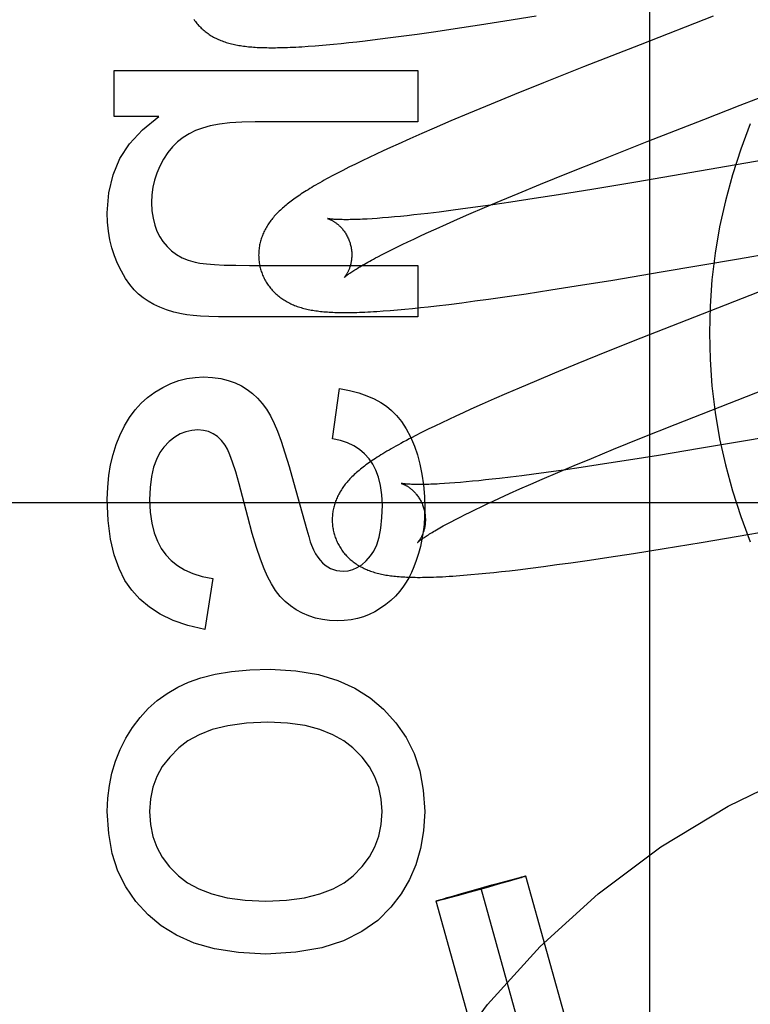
# Model space of a CAD drawing. Header units: inches. Extents: x 0 to 200, y 0 to 129.
# Tile 52 of 98: x 57.424 to 57.58, y 48.687 to 48.898. Entities that reach past the tile are written whole.
import ezdxf

# ---------------------------------------------------------------- set-up
doc = ezdxf.new("R2010")
doc.units = ezdxf.units.IN
doc.header["$LTSCALE"] = 11
doc.header["$MEASUREMENT"] = 0
doc.linetypes.add('HIDDEN', pattern=[0.2, 0.1, -0.1])
doc.layers.add('DEFAULT_2', color=8, linetype='HIDDEN')

msp = doc.modelspace()

# ---------------------------------------------------------------- linework, layer by layer
at = {"layer": 'DEFAULT_2', "color": 8, "linetype": 'HIDDEN'}
for p, q in [((57.5589387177, 48.4896404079), (57.5589387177, 49.0944442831)), ((57.5223797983, 48.8965823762), (57.527819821, 48.89743663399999)), ((57.527819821, 48.89743663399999), (57.534522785, 48.8985190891)), ((57.5724935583, 48.8984046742), (57.5568059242, 48.8923127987)), ((57.5089926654, 48.8946062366), (57.512983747, 48.89517294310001)), ((57.512983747, 48.89517294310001), (57.5170921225, 48.89577753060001)), ((57.5170921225, 48.89577753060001), (57.5223797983, 48.8965823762)), ((57.4960447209, 48.89295899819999), (57.4977925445, 48.8931597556)), ((57.4977925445, 48.8931597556), (57.5004784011, 48.8934833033)), ((57.5004784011, 48.8934833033), (57.5032416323, 48.8938329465)), ((57.5032416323, 48.8938329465), (57.506080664, 48.8942076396)), ((57.506080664, 48.8942076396), (57.5089926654, 48.8946062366)), ((57.4856030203, 48.8919798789), (57.4870640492, 48.8920880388)), ((57.48940677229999, 48.89228424), (57.4910209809, 48.89243363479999)), ((57.4910209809, 48.89243363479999), (57.49265936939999, 48.8925956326)), ((57.49265936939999, 48.8925956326), (57.4943327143, 48.8927707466)), ((57.4943327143, 48.8927707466), (57.4960447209, 48.89295899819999)), ((57.5568059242, 48.8923127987), (57.5446779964, 48.88754961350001)), ((57.44392108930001, 48.8769181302), (57.44392108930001, 48.8868022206)), ((57.44392108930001, 48.8868022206), (57.5091189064, 48.8868022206)), ((57.5091189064, 48.8868022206), (57.5091189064, 48.8757516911)), ((57.5446779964, 48.88754961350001), (57.5361132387, 48.8841383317)), ((57.5361132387, 48.8841383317), (57.5298888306, 48.8816246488)), ((57.5298888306, 48.8816246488), (57.524859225, 48.8795662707)), ((57.524859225, 48.8795662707), (57.5199925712, 48.87754599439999)), ((57.5704959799, 48.8762843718), (57.5783289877, 48.8793213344)), ((57.4534981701, 48.8769181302), (57.44392108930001, 48.8769181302)), ((57.5199925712, 48.87754599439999), (57.5162283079, 48.8759600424)), ((57.55833601, 48.8715384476), (57.5704959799, 48.8762843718)), ((57.5091189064, 48.8757516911), (57.47418711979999, 48.8757516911)), ((57.5125873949, 48.8744028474), (57.5099423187, 48.87325475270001)), ((57.5162283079, 48.8759600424), (57.5125873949, 48.8744028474)), ((57.6216852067, 48.8742156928), (57.55588759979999, 48.8628288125)), ((57.507373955, 48.8721241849), (57.5048824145, 48.8710102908)), ((57.5099423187, 48.87325475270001), (57.507373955, 48.8721241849)), ((57.5032672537, 48.8702778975), (57.5016927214, 48.8695551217)), ((57.5048824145, 48.8710102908), (57.5032672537, 48.8702778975)), ((57.54867152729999, 48.8677218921), (57.55833601, 48.8715384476)), ((57.4986498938, 48.8681298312), (57.4971675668, 48.867419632)), ((57.5001561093, 48.8688404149), (57.4986498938, 48.8681298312)), ((57.5016927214, 48.8695551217), (57.5001561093, 48.8688404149)), ((57.5414235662, 48.8648213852), (57.54867152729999, 48.8677218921)), ((57.4943175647, 48.866018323), (57.4929946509, 48.8653487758)), ((57.4957161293, 48.866712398), (57.4943175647, 48.866018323)), ((57.4971675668, 48.867419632), (57.4957161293, 48.866712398)), ((57.4929946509, 48.8653487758), (57.4917594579, 48.8647105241)), ((57.5354497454, 48.86239780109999), (57.5414235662, 48.8648213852)), ((57.5306694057, 48.8604312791), (57.5354497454, 48.86239780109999)), ((57.54690387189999, 48.8613381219), (57.5393240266, 48.86011775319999)), ((57.55588759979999, 48.8628288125), (57.54690387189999, 48.8613381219)), ((57.526989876, 48.8588975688), (57.5306694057, 48.8604312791)), ((57.5341066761, 48.8593033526), (57.5290784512, 48.8585429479)), ((57.5393240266, 48.86011775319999), (57.5341066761, 48.8593033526)), ((57.5187880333, 48.8570852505), (57.5161884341, 48.85674405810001)), ((57.5214803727, 48.8574514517), (57.5187880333, 48.8570852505)), ((57.520062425, 48.8559502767), (57.5234506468, 48.85740271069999)), ((57.5252065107, 48.8579769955), (57.5214803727, 48.8574514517)), ((57.5234506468, 48.85740271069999), (57.526989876, 48.8588975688)), ((57.5290784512, 48.8585429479), (57.5252065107, 48.8579769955)), ((57.5003899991, 48.8550736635), (57.4992750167, 48.85499736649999)), ((57.501563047, 48.855162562), (57.5003899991, 48.8550736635)), ((57.5027927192, 48.8552641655), (57.501563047, 48.855162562)), ((57.5040777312, 48.8553785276), (57.5027927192, 48.8552641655)), ((57.5054167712, 48.8555056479), (57.5040777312, 48.8553785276)), ((57.50680842, 48.8556454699), (57.5054167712, 48.8555056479)), ((57.5082513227, 48.8557979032), (57.50680842, 48.8556454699)), ((57.5097441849, 48.8559628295), (57.5082513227, 48.8557979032)), ((57.5112856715, 48.8561400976), (57.5097441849, 48.8559628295)), ((57.5136861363, 48.8564287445), (57.5112856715, 48.8561400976)), ((57.5161884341, 48.85674405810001), (57.5136861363, 48.8564287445)), ((57.5176267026, 48.8548909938), (57.520062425, 48.8559502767)), ((57.5130452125, 48.8528565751), (57.5152862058, 48.8538592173)), ((57.5152862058, 48.8538592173), (57.5176267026, 48.8548909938)), ((57.508227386, 48.8506403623), (57.5095431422, 48.85125506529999)), ((57.5095431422, 48.85125506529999), (57.51090811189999, 48.8518848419)), ((57.51090811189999, 48.8518848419), (57.5130452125, 48.8528565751)), ((57.57794785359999, 48.84641552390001), (57.6107696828, 48.8521512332)), ((57.5034806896, 48.8483445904), (57.5045875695, 48.84889277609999)), ((57.5045875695, 48.84889277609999), (57.5057484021, 48.8494585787)), ((57.5057484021, 48.8494585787), (57.5069620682, 48.8500413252)), ((57.5069620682, 48.8500413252), (57.508227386, 48.8506403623)), ((57.5004948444, 48.84681334), (57.5014330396, 48.8473039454)), ((57.5014330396, 48.8473039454), (57.5024287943, 48.8478147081)), ((57.5024287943, 48.8478147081), (57.5034806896, 48.8483445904)), ((57.47295928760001, 48.8449945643), (57.5091189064, 48.8449945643)), ((57.5091189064, 48.8449945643), (57.5091189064, 48.8339440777)), ((57.5613710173, 48.8435690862), (57.57794785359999, 48.84641552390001)), ((57.5509747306, 48.8418362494), (57.5613710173, 48.8435690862)), ((57.5376800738, 48.8397154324), (57.5431258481, 48.840568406)), ((57.5431258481, 48.840568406), (57.5509747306, 48.8418362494)), ((57.5242907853, 48.8377467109), (57.5282806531, 48.8383104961)), ((57.5282806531, 48.8383104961), (57.5323893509, 48.8389127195)), ((57.5323893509, 48.8389127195), (57.5376800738, 48.8397154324)), ((57.50966202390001, 48.8359303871), (57.51136513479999, 48.83611526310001)), ((57.51136513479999, 48.83611526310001), (57.5131036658, 48.8363126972)), ((57.5131036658, 48.8363126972), (57.5157840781, 48.8366324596)), ((57.5157840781, 48.8366324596), (57.5185454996, 48.83697904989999)), ((57.5185454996, 48.83697904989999), (57.5213812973, 48.837350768)), ((57.5213812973, 48.837350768), (57.5242907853, 48.8377467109)), ((57.5091189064, 48.8339440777), (57.4687232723, 48.8339440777)), ((57.50168025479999, 48.8352089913), (57.5031602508, 48.8353209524)), ((57.5031602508, 48.8353209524), (57.5047187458, 48.8354509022)), ((57.5047187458, 48.8354509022), (57.50633547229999, 48.8355972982)), ((57.50633547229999, 48.8355972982), (57.5079869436, 48.8357576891)), ((57.5079869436, 48.8357576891), (57.50966202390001, 48.8359303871)), ((57.56684158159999, 48.833269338), (57.55701135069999, 48.829387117)), ((57.55701135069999, 48.829387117), (57.5495880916, 48.82641577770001)), ((57.5495880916, 48.82641577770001), (57.5434265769, 48.8239147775)), ((57.5434265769, 48.8239147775), (57.53845900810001, 48.8218694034)), ((57.53845900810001, 48.8218694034), (57.5346076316, 48.8202618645)), ((57.5346076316, 48.8202618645), (57.5308746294, 48.8186820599)), ((57.573971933, 48.8146865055), (57.5861096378, 48.8194244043)), ((57.4908242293, 48.80779125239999), (57.4922976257, 48.8185961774)), ((57.5281572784, 48.8175163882), (57.5255139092, 48.8163677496)), ((57.5308746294, 48.8186820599), (57.5281572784, 48.8175163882)), ((57.5229479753, 48.81523682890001), (57.5204601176, 48.8141230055)), ((57.5255139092, 48.8163677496), (57.5229479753, 48.81523682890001)), ((57.518845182, 48.8133895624), (57.5172680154, 48.8126643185)), ((57.5204601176, 48.8141230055), (57.518845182, 48.8133895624)), ((57.5643271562, 48.81087698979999), (57.573971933, 48.8146865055)), ((57.5142354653, 48.8112410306), (57.5127725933, 48.8105386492)), ((57.5157314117, 48.8119482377), (57.5142354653, 48.8112410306)), ((57.5172680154, 48.8126643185), (57.5157314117, 48.8119482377)), ((57.5570950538, 48.8079821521), (57.5643271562, 48.81087698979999)), ((57.50992112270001, 48.8091332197), (57.5085550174, 48.8084395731)), ((57.51133476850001, 48.809836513), (57.50992112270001, 48.8091332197)), ((57.5127725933, 48.8105386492), (57.51133476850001, 48.809836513)), ((57.5938845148, 48.8098523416), (57.5798924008, 48.80743191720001)), ((57.5511348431, 48.8055634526), (57.5570950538, 48.8079821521)), ((57.5798924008, 48.80743191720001), (57.5695997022, 48.80568915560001)), ((57.5463656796, 48.8036009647), (57.5511348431, 48.8055634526)), ((57.5695997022, 48.80568915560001), (57.56073500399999, 48.8042277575)), ((57.54269509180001, 48.8020705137), (57.5463656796, 48.8036009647)), ((57.5491573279, 48.80239865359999), (57.5441852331, 48.8016504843)), ((57.5543197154, 48.8032010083), (57.5491573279, 48.80239865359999)), ((57.56073500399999, 48.8042277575), (57.5543197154, 48.8032010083)), ((57.53401998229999, 48.8002196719), (57.5314545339, 48.7998856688)), ((57.5366781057, 48.8005785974), (57.53401998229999, 48.8002196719)), ((57.5357848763, 48.7991295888), (57.5391645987, 48.8005788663)), ((57.5403586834, 48.8010943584), (57.5366781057, 48.8005785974)), ((57.5391645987, 48.8005788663), (57.54269509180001, 48.8020705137)), ((57.5441852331, 48.8016504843), (57.5403586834, 48.8010943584)), ((57.4824453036, 48.798510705), (57.4847561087, 48.7900793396)), ((57.5158969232, 48.798262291), (57.5148024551, 48.798189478)), ((57.5170494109, 48.7983475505), (57.5158969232, 48.798262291)), ((57.5182582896, 48.79844536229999), (57.5170494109, 48.7983475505)), ((57.5195219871, 48.7985557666), (57.5182582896, 48.79844536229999)), ((57.5208392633, 48.7986787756), (57.5195219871, 48.7985557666)), ((57.5222089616, 48.7988143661), (57.5208392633, 48.7986787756)), ((57.5236298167, 48.79896246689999), (57.5222089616, 48.7988143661)), ((57.5251004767, 48.7991229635), (57.5236298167, 48.79896246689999)), ((57.52661959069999, 48.7992957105), (57.5251004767, 48.7991229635)), ((57.5289862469, 48.7995774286), (57.52661959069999, 48.7992957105)), ((57.5314545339, 48.7998856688), (57.5289862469, 48.7995774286)), ((57.5310208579, 48.7970431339), (57.53335530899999, 48.7980726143)), ((57.53335530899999, 48.7980726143), (57.5357848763, 48.7991295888)), ((57.526654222, 48.7950731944), (57.52878576, 48.7960427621)), ((57.52878576, 48.7960427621), (57.5310208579, 48.7970431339)), ((57.9091387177, 48.7940443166), (57.4091387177, 48.7940443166)), ((57.5227186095, 48.7932338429), (57.5239805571, 48.7938315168)), ((57.5239805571, 48.7938315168), (57.525292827, 48.7944448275)), ((57.525292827, 48.7944448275), (57.526654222, 48.7950731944)), ((57.5192465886, 48.791541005), (57.5203505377, 48.7920879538)), ((57.5203505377, 48.7920879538), (57.5215082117, 48.79265243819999)), ((57.5215082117, 48.79265243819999), (57.5227186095, 48.7932338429)), ((57.5162689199, 48.7900133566), (57.5172043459, 48.7905027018)), ((57.5172043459, 48.7905027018), (57.5181973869, 48.79101227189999)), ((57.5181973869, 48.79101227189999), (57.5192465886, 48.791541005)), ((57.5803495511, 48.787318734), (57.5992080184, 48.7905773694)), ((57.5620078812, 48.7842716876), (57.5699144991, 48.7855643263)), ((57.5699144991, 48.7855643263), (57.5803495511, 48.787318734)), ((57.5500962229, 48.7824090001), (57.555423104, 48.78322720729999)), ((57.555423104, 48.78322720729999), (57.5620078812, 48.7842716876)), ((57.5389818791, 48.7808042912), (57.5419240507, 48.7812131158)), ((57.5419240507, 48.7812131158), (57.5459529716, 48.78179260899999)), ((57.5459529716, 48.78179260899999), (57.5500962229, 48.7824090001)), ((57.52211461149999, 48.7788050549), (57.5237365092, 48.7789624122)), ((57.5237365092, 48.7789624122), (57.5253916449, 48.7791327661)), ((57.5253916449, 48.7791327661), (57.5270871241, 48.7793164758)), ((57.5270871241, 48.7793164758), (57.52882271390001, 48.7795132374)), ((57.52882271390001, 48.7795132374), (57.53059508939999, 48.77972239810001)), ((57.53059508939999, 48.77972239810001), (57.5333168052, 48.7800580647)), ((57.5333168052, 48.7800580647), (57.5361122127, 48.7804189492)), ((57.5361122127, 48.7804189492), (57.5389818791, 48.7808042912)), ((57.4651011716, 48.77783217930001), (57.4633822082, 48.7669045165)), ((57.5294613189, 48.7133178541), (57.5304470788, 48.71357681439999)), ((57.5307305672, 48.7135112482), (57.5299488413, 48.7132803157)), ((57.5304470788, 48.71357681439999), (57.5310352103, 48.7137283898)), ((57.5312711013, 48.7136738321), (57.5307305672, 48.7135112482)), ((57.5310352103, 48.7137283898), (57.5314303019, 48.7138281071)), ((57.5315438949, 48.71375741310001), (57.5312711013, 48.7136738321)), ((57.5314303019, 48.7138281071), (57.5316804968, 48.7138897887)), ((57.5317764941, 48.7138300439), (57.5315438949, 48.71375741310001)), ((57.5319087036, 48.71387221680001), (57.5317764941, 48.7138300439)), ((57.5320223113, 48.7139092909), (57.5319087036, 48.71387221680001)), ((57.5711471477, 48.5743294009), (57.5323063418, 48.7140192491)), ((57.52378308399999, 48.71152334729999), (57.5203494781, 48.7105716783)), ((57.5215605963, 48.71115739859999), (57.5249942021, 48.7121090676)), ((57.5268815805, 48.7123966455), (57.52378308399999, 48.71152334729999)), ((57.5249942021, 48.7121090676), (57.5277699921, 48.7128652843)), ((57.5285343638, 48.71286956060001), (57.5268815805, 48.7123966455)), ((57.5277699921, 48.7128652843), (57.5294613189, 48.7133178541)), ((57.5299488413, 48.7132803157), (57.5285343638, 48.71286956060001)), ((57.5146131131, 48.7091694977), (57.5153948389, 48.70940043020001)), ((57.5158823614, 48.70936289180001), (57.5148966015, 48.7091039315)), ((57.5153948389, 48.70940043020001), (57.51680931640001, 48.7098111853)), ((57.51757368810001, 48.7098154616), (57.5158823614, 48.70936289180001)), ((57.51680931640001, 48.7098111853), (57.5184620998, 48.7102841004)), ((57.5203494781, 48.7105716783), (57.51757368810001, 48.7098154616)), ((57.5184620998, 48.7102841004), (57.5215605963, 48.71115739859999)), ((57.5615126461, 48.5716505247), (57.5226718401, 48.711340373)), ((57.55187814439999, 48.5689716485), (57.51303733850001, 48.7086614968)), ((57.513321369, 48.708771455), (57.5134349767, 48.7088085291)), ((57.5134349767, 48.7088085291), (57.5135671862, 48.708850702)), ((57.5135671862, 48.708850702), (57.5137997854, 48.7089233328)), ((57.5139133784, 48.7088526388), (57.5136631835, 48.7087909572)), ((57.5137997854, 48.7089233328), (57.51407257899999, 48.7090069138)), ((57.51430847, 48.7089523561), (57.5139133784, 48.7088526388)), ((57.51407257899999, 48.7090069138), (57.5146131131, 48.7091694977)), ((57.5148966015, 48.7091039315), (57.51430847, 48.7089523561))]:
    msp.add_line(p, q, dxfattribs=at)
for points in [[(57.4610519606, 48.8977544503), (57.4612084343, 48.8975277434), (57.46136992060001, 48.8973055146), (57.46153632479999, 48.89708777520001), (57.4617075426, 48.8968745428), (57.4618833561, 48.896665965), (57.4620635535, 48.89646216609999), (57.4622480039, 48.8962631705), (57.4624365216, 48.89606906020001), (57.46262908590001, 48.8958797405), (57.4628256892, 48.8956951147), (57.4630261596, 48.8955152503), (57.4632302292, 48.89534028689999), (57.4634382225, 48.89516986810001), (57.4636502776, 48.8950038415), (57.4638668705, 48.894841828), (57.4640885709, 48.89468345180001), (57.46431548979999, 48.8945287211), (57.4645481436, 48.8943774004), (57.46478606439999, 48.8942299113), (57.4650291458, 48.8940864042), (57.4652767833, 48.8939472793), (57.4655283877, 48.8938128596), (57.4657836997, 48.89368324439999), (57.4660421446, 48.8935586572), (57.466304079, 48.8934388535), (57.46656966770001, 48.8933237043), (57.466839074, 48.89321309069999), (57.4671126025, 48.8931068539), (57.4673901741, 48.8930049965), (57.4676719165, 48.89290744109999), (57.4679576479, 48.8928142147), (57.4682472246, 48.8927253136), (57.4685407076, 48.8926406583), (57.4688381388, 48.8925601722), (57.469139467, 48.8924838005), (57.4694446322, 48.8924114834), (57.4697537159, 48.8923431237), (57.47006671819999, 48.8922786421), (57.4703838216, 48.8922179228), (57.4707051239, 48.8921608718), (57.47103085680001, 48.8921073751), (57.4713611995, 48.8920573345), (57.4716963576, 48.8920106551), (57.4720364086, 48.89196726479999), (57.47238187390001, 48.8919270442), (57.4727331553, 48.8918899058), (57.4730907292, 48.8918557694), (57.47345507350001, 48.8918245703), (57.47382663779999, 48.89179626), (57.4742058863, 48.8917708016), (57.474593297, 48.8917481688), (57.4749893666, 48.891728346), (57.4753945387, 48.8917113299), (57.4758092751, 48.8916971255), (57.4762340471, 48.8916857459), (57.4766692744, 48.8916772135), (57.4771156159, 48.8916715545), (57.4775736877, 48.89166880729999), (57.4780441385, 48.8916690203), (57.47852763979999, 48.8916722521), (57.4790248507, 48.89167857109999), (57.4795364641, 48.8916880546), (57.48006316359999, 48.891700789), (57.4806056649, 48.8917168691), (57.4811646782, 48.8917363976), (57.4817409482, 48.8917594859), (57.4823351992, 48.8917862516), (57.4829481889, 48.8918168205), (57.4835806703, 48.89185132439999), (57.4842334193, 48.8918899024), (57.4856030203, 48.8919798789)], [(57.4870640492, 48.8920880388), (57.487827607, 48.8921490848), (57.48940677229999, 48.89228424)], [(57.5783289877, 48.8793213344), (57.5816892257, 48.8806214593), (57.5828083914, 48.8810542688)], [(57.44244769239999, 48.8562292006), (57.4427929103, 48.8605221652), (57.44370524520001, 48.86442525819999), (57.4451551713, 48.8678897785), (57.4472312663, 48.8710618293), (57.4500221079, 48.8740875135), (57.4534981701, 48.8769181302)], [(57.47418711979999, 48.8757516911), (57.4713246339, 48.8756877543), (57.4687672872, 48.8755216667), (57.4665258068, 48.8752487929), (57.4645680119, 48.874883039), (57.462861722, 48.8744383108), (57.4614176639, 48.873909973)], [(57.4614176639, 48.873909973), (57.4600103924, 48.87323337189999), (57.45871381, 48.8724289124), (57.4575366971, 48.8715071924), (57.4564527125, 48.87043641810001), (57.4554355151, 48.86918479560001), (57.4544938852, 48.8677629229)], [(57.4544938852, 48.8677629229), (57.45370906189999, 48.8662851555), (57.4530729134, 48.864789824), (57.45258867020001, 48.8632890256), (57.452246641, 48.8617464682), (57.4520371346, 48.86012585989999), (57.4519633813, 48.8584392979)], [(57.4917594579, 48.8647105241), (57.4911745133, 48.864403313), (57.49061016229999, 48.8641036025), (57.4900656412, 48.8638111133), (57.4895402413, 48.8635255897), (57.4890331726, 48.86324672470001), (57.4885437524, 48.86297426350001), (57.4880710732, 48.8627078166), (57.4876143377, 48.8624470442), (57.4871727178, 48.8621915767), (57.4867454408, 48.8619410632), (57.4863317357, 48.86169514), (57.4859308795, 48.8614534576), (57.48554214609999, 48.86121564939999), (57.4851648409, 48.86098135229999), (57.4847983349, 48.8607502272), (57.4844419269, 48.8605218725), (57.4840953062, 48.8602961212), (57.48375806, 48.8600727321), (57.4834298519, 48.8598515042), (57.4831103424, 48.8596322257), (57.4827991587, 48.8594146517), (57.48249594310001, 48.8591985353), (57.4822003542, 48.8589836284), (57.4819120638, 48.8587696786), (57.4816307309, 48.8585564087), (57.4813560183, 48.8583435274), (57.48108765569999, 48.8581307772), (57.4808253, 48.8579178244), (57.480568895, 48.8577045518), (57.48031831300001, 48.8574907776)], [(57.4519633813, 48.8584392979), (57.45204920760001, 48.8566905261), (57.4522690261, 48.85508998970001), (57.4526280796, 48.85364337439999), (57.4531106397, 48.8523336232), (57.453700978, 48.851143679), (57.4544043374, 48.85007922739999)], [(57.48031831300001, 48.8574907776), (57.48007341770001, 48.8572763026), (57.4798340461, 48.8570608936), (57.4796001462, 48.8568444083), (57.4793716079, 48.8566266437), (57.4791484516, 48.8564075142), (57.4789306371, 48.8561868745), (57.47871824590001, 48.85596470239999), (57.47851133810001, 48.8557409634), (57.4783099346, 48.8555155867), (57.478114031, 48.8552884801), (57.4779237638, 48.8550597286), (57.47773929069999, 48.8548294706), (57.4775605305, 48.85459756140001), (57.4773875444, 48.8543640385), (57.4772201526, 48.8541286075), (57.4770582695, 48.8538910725), (57.4769018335, 48.8536512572), (57.476750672, 48.8534087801), (57.47660516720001, 48.8531641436), (57.47646550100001, 48.8529175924), (57.4763319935, 48.8526696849), (57.4762049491, 48.8524210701), (57.4760843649, 48.8521719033), (57.4759704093, 48.85192275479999), (57.4758627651, 48.8516731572), (57.4757613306, 48.8514230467), (57.4756658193, 48.8511718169), (57.4755760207, 48.8509188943), (57.4754919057, 48.8506641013), (57.4754133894, 48.8504069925), (57.4753406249, 48.8501478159), (57.4752737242, 48.849886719), (57.47521274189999, 48.8496236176), (57.4751577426, 48.8493584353), (57.4751088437, 48.8490913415), (57.4750661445, 48.8488224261), (57.4750297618, 48.848551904), (57.47499980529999, 48.8482800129), (57.4749763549, 48.8480068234), (57.4749594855, 48.8477323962), (57.4749492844, 48.8474570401), (57.47494582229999, 48.8471810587), (57.4749491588, 48.84690456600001), (57.4749593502, 48.84662770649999), (57.4749764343, 48.84635071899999), (57.4750004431, 48.84607379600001), (57.4750313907, 48.8457972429), (57.475069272, 48.8455213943), (57.4751140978, 48.8452463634), (57.4751658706, 48.8449722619), (57.4752245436, 48.8446994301), (57.47529004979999, 48.844428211), (57.475351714, 48.8441967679)], [(57.4446577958, 48.8454242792), (57.4440007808, 48.8470511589), (57.4434571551, 48.8487429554), (57.4430249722, 48.8504953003), (57.442710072, 48.8523212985), (57.4425182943, 48.8542340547), (57.44244769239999, 48.8562292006)], [(57.48978023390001, 48.8550197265), (57.4897673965, 48.85502253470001), (57.4897567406, 48.8550249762), (57.489761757, 48.8550236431), (57.489776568, 48.8550196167), (57.4897990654, 48.8550131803), (57.48982884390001, 48.8550042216), (57.4898656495, 48.8549925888), (57.4899092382, 48.8549781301), (57.48995922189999, 48.8549607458), (57.4900152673, 48.8549403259), (57.4900770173, 48.8549167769), (57.4901441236, 48.8548900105), (57.4902162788, 48.8548599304), (57.4902931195, 48.8548264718), (57.490374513, 48.8547894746), (57.490460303, 48.8547487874), (57.4905502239, 48.854704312), (57.4906440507, 48.85465593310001), (57.4907415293, 48.8546035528), (57.4908423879, 48.8545470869), (57.4909464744, 48.8544863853), (57.49105355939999, 48.8544213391), (57.4911636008, 48.8543517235), (57.4912765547, 48.8542773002), (57.4913921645, 48.8541979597), (57.4915102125, 48.8541135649), (57.4916305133, 48.8540239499), (57.4917528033, 48.8539290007), (57.49187705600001, 48.85382840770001), (57.49200323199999, 48.85372184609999), (57.4921310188, 48.8536092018), (57.4922601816, 48.8534902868), (57.4923903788, 48.8533650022), (57.4925212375, 48.8532332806), (57.4926525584, 48.8530948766), (57.4927841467, 48.8529495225), (57.4929155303, 48.8527972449), (57.49304630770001, 48.8526380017), (57.49317603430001, 48.8524718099), (57.4933042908, 48.8522986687), (57.4934305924, 48.8521187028), (57.49355452, 48.8519319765), (57.4936755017, 48.8517388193), (57.4937929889, 48.8515395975), (57.4939066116, 48.851334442), (57.4940160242, 48.8511234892), (57.4941207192, 48.8509072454), (57.4942202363, 48.85068623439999), (57.4943142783, 48.8504607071), (57.4944025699, 48.8502309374), (57.4944847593, 48.8499975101), (57.4945605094, 48.8497611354), (57.4946207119, 48.8495545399)], [(57.4992750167, 48.85499736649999), (57.4982195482, 48.8549334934), (57.497714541, 48.8549061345), (57.4972248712, 48.854881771), (57.4967507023, 48.8548603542), (57.4962921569, 48.8548418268), (57.4958493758, 48.8548261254), (57.4954224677, 48.8548131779), (57.4950115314, 48.8548029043), (57.4946166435, 48.85479521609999), (57.4942378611, 48.8547900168), (57.4938752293, 48.8547872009), (57.493528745, 48.8547866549), (57.4931983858, 48.85478825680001), (57.4928841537, 48.8547918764), (57.49258596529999, 48.8547973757), (57.4923039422, 48.85480460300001), (57.4920381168, 48.8548133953), (57.4917884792, 48.8548235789), (57.4915550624, 48.8548349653), (57.4913375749, 48.85484737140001), (57.4911358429, 48.85486060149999), (57.4909494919, 48.8548744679), (57.4907781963, 48.854888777), (57.4906216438, 48.8549033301), (57.4904795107, 48.85491792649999), (57.4903514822, 48.8549323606), (57.4902372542, 48.8549464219), (57.4901364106, 48.8549599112), (57.4900485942, 48.8549726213), (57.4899732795, 48.85498437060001), (57.48990998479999, 48.8549949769), (57.489858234, 48.8550042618), (57.4898176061, 48.8550120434), (57.4897874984, 48.8550181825), (57.48978023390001, 48.8550197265)], [(57.4544043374, 48.85007922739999), (57.4552890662, 48.8490181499), (57.4562666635, 48.84809081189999), (57.4573256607, 48.8473017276), (57.458500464, 48.8466373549), (57.4598254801, 48.846084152), (57.4612892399, 48.8456466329)], [(57.4946207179, 48.84955451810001), (57.49467649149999, 48.8493437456), (57.49473355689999, 48.84910214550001), (57.4947835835, 48.848859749), (57.49482649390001, 48.8486173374), (57.4948622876, 48.84837559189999), (57.4948910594, 48.8481348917), (57.494912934, 48.8478956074), (57.4949280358, 48.8476584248), (57.49493653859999, 48.8474240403), (57.4949386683, 48.84719274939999), (57.494934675, 48.846964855), (57.49492483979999, 48.8467409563), (57.4949094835, 48.8465216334), (57.49488893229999, 48.8463071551), (57.4948635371, 48.8460978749), (57.49483365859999, 48.84589401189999), (57.4947996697, 48.8456958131), (57.494761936, 48.8455034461), (57.4947208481, 48.8453171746), (57.4946767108, 48.84513686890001), (57.4946298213, 48.8449624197), (57.49458053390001, 48.8447939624), (57.49452919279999, 48.8446315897), (57.4944760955, 48.8444752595), (57.4944215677, 48.84432503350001), (57.4943658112, 48.8441806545), (57.4943090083, 48.8440418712), (57.4942514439, 48.84390872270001), (57.494193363, 48.8437811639), (57.49413502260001, 48.84365918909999), (57.4940766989, 48.843542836), (57.494018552, 48.8434319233), (57.4939607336, 48.8433262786), (57.4939034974, 48.8432259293), (57.4938470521, 48.8431308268), (57.4937916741, 48.843041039), (57.4937376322, 48.8429566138), (57.493685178, 48.8428775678), (57.4936345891, 48.8428039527), (57.4935860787, 48.8427357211), (57.4935398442, 48.8426728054), (57.493496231, 48.8426153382), (57.4934555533, 48.8425633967), (57.4934181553, 48.84251708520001), (57.4933843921, 48.8424765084), (57.4933546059, 48.8424417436), (57.49332918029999, 48.84241290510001), (57.4933084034, 48.8423899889), (57.4932925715, 48.8423729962), (57.4932820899, 48.8423620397), (57.4932773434, 48.8423571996)], [(57.4932787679, 48.84235859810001), (57.4932868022, 48.8423663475), (57.4933019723, 48.8423806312), (57.4933248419, 48.8424016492), (57.4933559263, 48.8424295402), (57.4933958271, 48.8424645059), (57.4934449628, 48.8425065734), (57.4935037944, 48.8425558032), (57.4935727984, 48.8426122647), (57.4936524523, 48.842676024), (57.4937432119, 48.8427471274), (57.4938455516, 48.84282563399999), (57.4939599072, 48.8429115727), (57.4940867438, 48.8430049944), (57.49422646, 48.8431059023), (57.4943795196, 48.8432143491), (57.4945461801, 48.8433302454), (57.4947267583, 48.8434535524), (57.4949214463, 48.8435841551), (57.4951304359, 48.84372195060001), (57.495353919, 48.8438668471), (57.4955920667, 48.84401875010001), (57.4958449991, 48.8441775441), (57.4961128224, 48.8443431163), (57.4963956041, 48.8445153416), (57.49669338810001, 48.8446940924), (57.4970061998, 48.8448792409), (57.4973340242, 48.8450706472), (57.49767687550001, 48.8452681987), (57.4980347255, 48.8454717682), (57.4984075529, 48.8456812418), (57.4987952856, 48.8458964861), (57.4991979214, 48.8461174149), (57.4996154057, 48.8463439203), (57.5000477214, 48.8465759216), (57.5004948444, 48.84681334)], [(57.45018303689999, 48.83799590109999), (57.4491908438, 48.838788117), (57.4482241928, 48.83975268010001), (57.4472802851, 48.8408839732), (57.4463675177, 48.8421988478), (57.4454942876, 48.8437141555), (57.4446577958, 48.8454242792)], [(57.4612892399, 48.8456466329), (57.4623366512, 48.845448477), (57.4637295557, 48.8452858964), (57.4654552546, 48.8451586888), (57.4675518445, 48.84506746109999), (57.4700574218, 48.8450128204), (57.47295928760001, 48.8449945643)], [(57.4753517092, 48.8441967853), (57.475417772, 48.8439686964), (57.4755020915, 48.8437011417), (57.4755931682, 48.8434357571), (57.4756908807, 48.843172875), (57.4757950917, 48.8429128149), (57.4759057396, 48.842655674), (57.4760227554, 48.8424015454), (57.4761459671, 48.8421507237), (57.47627520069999, 48.84190346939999), (57.4764103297, 48.84165992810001), (57.4765511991, 48.8414202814), (57.4766976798, 48.8411846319), (57.4768496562, 48.8409530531), (57.4770069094, 48.84072576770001), (57.4771692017, 48.84050299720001), (57.4773364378, 48.8402847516), (57.4775085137, 48.84007104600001), (57.4776852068, 48.8398620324), (57.4778662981, 48.8396578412), (57.4780516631, 48.8394584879), (57.4782411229, 48.8392640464), (57.4784346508, 48.8390744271), (57.4786322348, 48.8388895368), (57.4788337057, 48.8387094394), (57.4790387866, 48.8385342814), (57.4792478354, 48.8383636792), (57.4794610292, 48.8381974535), (57.4796788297, 48.8380352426), (57.4799018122, 48.8378766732), (57.4801300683, 48.8377217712), (57.4803641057, 48.8375703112), (57.4806034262, 48.83742273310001), (57.480847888, 48.83727920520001), (57.48109688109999, 48.8371401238), (57.4813497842, 48.8370058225), (57.48160638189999, 48.8368763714), (57.48186613, 48.8367519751), (57.4821294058, 48.8366323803), (57.4823964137, 48.8365174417), (57.482667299, 48.8364070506), (57.4829423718, 48.836301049), (57.4832215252, 48.8361994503), (57.48350485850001, 48.83610218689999), (57.4837921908, 48.8360092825), (57.48408337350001, 48.835920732), (57.4843784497, 48.835836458), (57.4846774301, 48.8357563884), (57.4849802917, 48.83568045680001), (57.4852869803, 48.8356085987), (57.4855976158, 48.8355407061), (57.4859122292, 48.8354766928), (57.4862310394, 48.8354164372), (57.4865541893, 48.8353598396), (57.48688192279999, 48.8353067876), (57.4872144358, 48.83525718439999), (57.4875519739, 48.8352109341), (57.4878946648, 48.8351679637), (57.4882430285, 48.83512816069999), (57.4885974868, 48.835091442), (57.4889585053, 48.8350577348), (57.4893265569, 48.83502698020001), (57.4897020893, 48.83499913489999), (57.4900855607, 48.8349741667), (57.4904774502, 48.8349520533), (57.4908782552, 48.8349327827), (57.4912884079, 48.83491635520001), (57.491708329, 48.8349027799), (57.4921385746, 48.8348920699), (57.4925796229, 48.8348842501), (57.493032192, 48.8348793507), (57.4934969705, 48.8348774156), (57.49397464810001, 48.8348784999), (57.4944659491, 48.8348826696), (57.4949715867, 48.83489000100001), (57.4954923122, 48.8349005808), (57.4960288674, 48.8349145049), (57.4965820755, 48.8349318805), (57.4971525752, 48.8349528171), (57.4977411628, 48.8349774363), (57.4983482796, 48.8350058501), (57.4989744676, 48.8350381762), (57.49962022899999, 48.8350745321), (57.5002860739, 48.835115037), (57.50168025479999, 48.8352089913)], [(57.5869900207, 48.8411126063), (57.5858667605, 48.8406777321), (57.56684158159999, 48.833269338)], [(57.45839973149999, 48.8345697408), (57.4567157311, 48.83497612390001), (57.45516069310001, 48.8354525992), (57.45373756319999, 48.836003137), (57.4524375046, 48.83661582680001), (57.4512516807, 48.83727875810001), (57.45018303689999, 48.83799590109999)], [(57.4687232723, 48.8339440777), (57.4663560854, 48.83396165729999), (57.4642557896, 48.8340140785), (57.4624301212, 48.8341014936), (57.4608558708, 48.8342234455), (57.4595098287, 48.8343794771), (57.45839973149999, 48.8345697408)], [(57.4526386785, 48.8177980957), (57.45437499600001, 48.8188256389), (57.4561052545, 48.81965254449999), (57.4578226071, 48.8202726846), (57.45954759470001, 48.8207044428), (57.4613007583, 48.8209662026), (57.4630752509, 48.8210518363)], [(57.4630752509, 48.8210518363), (57.4650145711, 48.8209556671), (57.46679524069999, 48.8207149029), (57.4684064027, 48.8203251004), (57.46988062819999, 48.8197995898), (57.4712504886, 48.819151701), (57.4725051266, 48.8183769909)], [(57.44511337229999, 48.8085167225), (57.4461160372, 48.8105617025), (57.4472160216, 48.8123932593), (57.4484102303, 48.8139980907), (57.4497079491, 48.81541610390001), (57.4511184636, 48.8166872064), (57.4526386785, 48.8177980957)], [(57.4725051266, 48.8183769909), (57.4736529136, 48.8175089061), (57.4747279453, 48.8165106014), (57.4757302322, 48.81538887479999), (57.4766597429, 48.81412333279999), (57.4775164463, 48.812693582), (57.4783003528, 48.8111064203)], [(57.4922976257, 48.8185961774), (57.4944636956, 48.8181486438), (57.4964284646, 48.8176236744), (57.4981862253, 48.8170187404), (57.4997540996, 48.8163414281), (57.5011492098, 48.8155993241), (57.5023658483, 48.8147898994)], [(57.5023658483, 48.8147898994), (57.5034850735, 48.8138849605), (57.5045630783, 48.8127782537), (57.5056049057, 48.8114784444), (57.506595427, 48.8099595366), (57.5075195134, 48.8081955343), (57.5083822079, 48.8061951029)], [(57.4783003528, 48.8111064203), (57.4789922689, 48.80941133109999), (57.47975338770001, 48.80730208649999), (57.4805848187, 48.80477513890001), (57.4814832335, 48.8018411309), (57.4824453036, 48.798510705)], [(57.44244769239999, 48.794776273), (57.4425392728, 48.79741406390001), (57.44277713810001, 48.7999066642), (57.44316616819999, 48.8022483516), (57.4436917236, 48.8044562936), (57.444339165, 48.8065476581), (57.44511337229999, 48.8085167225)], [(57.4619088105, 48.8096944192), (57.46057576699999, 48.8095992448), (57.4593007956, 48.80930952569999), (57.458095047, 48.808837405), (57.45692506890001, 48.808146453), (57.4557574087, 48.80720024), (57.4546032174, 48.80601090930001)], [(57.46777418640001, 48.80642158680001), (57.4669665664, 48.8074509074), (57.4661009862, 48.8082785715), (57.4651868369, 48.808896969), (57.4641959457, 48.8093289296), (57.4631001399, 48.809597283), (57.4619088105, 48.8096944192)], [(57.4707352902, 48.7981742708), (57.4700115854, 48.8007232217), (57.4693633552, 48.8027652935), (57.4687793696, 48.8043664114), (57.468248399, 48.8055925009), (57.46777418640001, 48.80642158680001)], [(57.4986637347, 48.80347882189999), (57.4976814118, 48.8045586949), (57.4965804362, 48.8054941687), (57.4953711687, 48.8062852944), (57.4940225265, 48.8069319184), (57.4925034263, 48.80743388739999), (57.4908242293, 48.80779125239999)], [(57.5085550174, 48.8084395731), (57.50789840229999, 48.8081006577), (57.5072625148, 48.8077686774), (57.506650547, 48.8074454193), (57.50606082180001, 48.8071301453), (57.5054931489, 48.806822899), (57.5049461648, 48.8065230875), (57.5044188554, 48.8062302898), (57.5039102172, 48.805944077), (57.5034192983, 48.8056640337), (57.5029451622, 48.8053897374), (57.5024868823, 48.80512075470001), (57.5020437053, 48.80485673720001), (57.5016148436, 48.8045973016), (57.50119965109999, 48.8043421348), (57.5007974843, 48.804090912), (57.5004076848, 48.8038432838), (57.5000296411, 48.8035989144), (57.4996627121, 48.8033574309), (57.49930632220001, 48.8031184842), (57.4989598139, 48.8028816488), (57.498622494, 48.802646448), (57.4982940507, 48.8024126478), (57.4979739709, 48.8021798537), (57.4976622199, 48.8019480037), (57.49735861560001, 48.8017169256), (57.4970630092, 48.8014864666), (57.4967752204, 48.8012564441), (57.4964951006, 48.8010266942), (57.4962224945, 48.8007970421)], [(57.4546032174, 48.80601090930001), (57.4537350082, 48.8048370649), (57.4529994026, 48.8033932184), (57.4523869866, 48.8016920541), (57.4519260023, 48.799695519), (57.45164469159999, 48.7973655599), (57.4515336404, 48.7947148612)], [(57.5083822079, 48.8061951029), (57.5090209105, 48.804349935), (57.5095566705, 48.8023515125), (57.5099943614, 48.8002045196), (57.5103193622, 48.7978949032), (57.5105170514, 48.7954086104), (57.5105923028, 48.7927503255)], [(57.5015063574, 48.7935484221), (57.5013962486, 48.7958022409), (57.5011295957, 48.7978055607), (57.5006960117, 48.7995480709), (57.5001266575, 48.80106070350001), (57.4994526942, 48.8023743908), (57.4986637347, 48.80347882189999)], [(57.4962224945, 48.8007970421), (57.4959572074, 48.8005672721), (57.4956989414, 48.8003370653), (57.4954478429, 48.8001064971), (57.4952035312, 48.7998751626), (57.4949671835, 48.7996441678), (57.4947397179, 48.7994145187), (57.4945209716, 48.7991862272), (57.4943115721, 48.7989601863), (57.4941099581, 48.798734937), (57.4939152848, 48.798509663), (57.49372665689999, 48.7982833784), (57.4935430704, 48.798054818), (57.4933646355, 48.79782399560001), (57.4931911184, 48.7975904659), (57.4930227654, 48.7973544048), (57.4928596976, 48.7971158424), (57.4927020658, 48.7968748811), (57.4925499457, 48.7966315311), (57.4924036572, 48.7963862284), (57.49226343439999, 48.7961393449), (57.4921294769, 48.7958912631), (57.4920020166, 48.7956425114), (57.49188102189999, 48.7953931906), (57.4917666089, 48.7951437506), (57.4916584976, 48.7948937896), (57.4915565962, 48.7946432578), (57.49146063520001, 48.7943915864), (57.4913704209, 48.794138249), (57.4912859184, 48.7938830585), (57.4912070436, 48.7936255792), (57.4911339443, 48.7933660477), (57.4910667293, 48.79310460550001), (57.49100545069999, 48.7928411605), (57.4909501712, 48.7925756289), (57.4909010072, 48.7923081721), (57.4908580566, 48.7920388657), (57.49082143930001, 48.79176793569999), (57.4907912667, 48.79149562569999), (57.4907676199, 48.79122200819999), (57.4907505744, 48.7909471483), (57.4907402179, 48.7906713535), (57.4907366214, 48.7903949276), (57.4907398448, 48.79011798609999), (57.4907499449, 48.7898406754), (57.4907669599, 48.789563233), (57.49079092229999, 48.7892858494), (57.4908218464, 48.7890088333), (57.4908597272, 48.7887325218), (57.4909045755, 48.78845702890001), (57.49095639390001, 48.7881824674), (57.4910151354, 48.7879091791), (57.49108073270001, 48.7876375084), (57.49114251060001, 48.7874056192)], [(57.4768269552, 48.7782619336), (57.4761172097, 48.7798942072), (57.4753401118, 48.7819807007), (57.4744973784, 48.7845044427), (57.47358385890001, 48.7875163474), (57.4725944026, 48.79106732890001), (57.4707352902, 48.7981742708)], [(57.5055595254, 48.798231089), (57.5055541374, 48.7982323), (57.5055461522, 48.7982341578), (57.505555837, 48.79823162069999), (57.5055726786, 48.7982269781), (57.5055970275, 48.7982199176), (57.5056284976, 48.7982103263), (57.5056668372, 48.7981980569), (57.5057118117, 48.7981829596), (57.50576303, 48.7981649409), (57.5058201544, 48.7981438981), (57.5058828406, 48.79811973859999), (57.5059507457, 48.7980923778), (57.50602357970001, 48.7980617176), (57.5061009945, 48.7980276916), (57.506182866, 48.7979901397), (57.5062690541, 48.7979489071), (57.5063592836, 48.7979039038), (57.5064533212, 48.797855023), (57.5065509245, 48.7978021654), (57.5066518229, 48.7977452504), (57.50675588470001, 48.79768412), (57.5068629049, 48.7976186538), (57.5069728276, 48.7975486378), (57.5070856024, 48.7974738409), (57.5072009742, 48.7973941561), (57.5073187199, 48.79730945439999), (57.50743866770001, 48.7972195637), (57.5075605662, 48.7971243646), (57.5076843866, 48.7970235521), (57.5078100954, 48.7969168), (57.5079373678, 48.7968040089), (57.5080659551, 48.7966850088), (57.50819553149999, 48.7965596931), (57.5083257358, 48.79642798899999), (57.5084563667, 48.7962896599), (57.5085872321, 48.7961444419), (57.5087178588, 48.7959923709), (57.5088478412, 48.7958334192), (57.5089767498, 48.7956675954), (57.5091041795, 48.7954948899), (57.509229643, 48.79531544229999), (57.5093527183, 48.79512933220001), (57.50947285, 48.7949368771), (57.5095895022, 48.7947384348), (57.5097023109, 48.794534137), (57.5098109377, 48.7943241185), (57.5099148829, 48.79410888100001), (57.51001369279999, 48.7938889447), (57.5101070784, 48.79366455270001), (57.5101947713, 48.7934359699), (57.5102764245, 48.79320377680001), (57.5103517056, 48.7929686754), (57.51041150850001, 48.7927633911)], [(57.5148024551, 48.798189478), (57.513767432, 48.79812891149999), (57.51327260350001, 48.7981031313), (57.5127930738, 48.79808029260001), (57.5123289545, 48.7980603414), (57.5118803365, 48.7980432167), (57.5114473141, 48.79802885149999), (57.5110299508, 48.7980171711), (57.5106283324, 48.7980080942), (57.5102425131, 48.7980015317), (57.5098725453, 48.79799738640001), (57.5095184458, 48.7979955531), (57.5091802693, 48.79799591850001), (57.5088579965, 48.7979983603), (57.5085517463, 48.7980027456), (57.50826156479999, 48.79800893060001), (57.5079874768, 48.79801676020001), (57.5077294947, 48.79802606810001), (57.507487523, 48.79803668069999), (57.5072615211, 48.7980484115), (57.5070511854, 48.7980610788), (57.5068563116, 48.7980744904), (57.50667653, 48.79808846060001), (57.5065115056, 48.798102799), (57.5063609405, 48.7981173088), (57.5062245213, 48.7981317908), (57.5061019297, 48.7981460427), (57.505992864, 48.79815985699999), (57.50589689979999, 48.7981730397), (57.50581367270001, 48.798185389), (57.50574266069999, 48.7981967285), (57.50568338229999, 48.79820688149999), (57.5056353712, 48.7982156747), (57.50559822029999, 48.7982229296), (57.5055713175, 48.7982285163), (57.5055595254, 48.798231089)], [(57.4477086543, 48.7753615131), (57.44624269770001, 48.7774369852), (57.4449923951, 48.7799511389), (57.4439389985, 48.7828801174), (57.443138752, 48.7862954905), (57.44264789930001, 48.7902688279), (57.44244769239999, 48.794776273)], [(57.4515336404, 48.7947148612), (57.4516646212, 48.7920656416), (57.4519876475, 48.789705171), (57.4525131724, 48.7876473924), (57.45320983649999, 48.7858504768), (57.4540462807, 48.78427259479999), (57.45503295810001, 48.7829276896)], [(57.49898498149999, 48.78268546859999), (57.4996845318, 48.7837313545), (57.50028233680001, 48.7850664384), (57.5007877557, 48.7866751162), (57.5011727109, 48.7886042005), (57.5014091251, 48.7909005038), (57.5015063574, 48.7935484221)], [(57.5104115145, 48.7927633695), (57.5104669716, 48.7925538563), (57.5105238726, 48.7923131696), (57.5105738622, 48.79207130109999), (57.5106168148, 48.7918291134), (57.5106526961, 48.79158734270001), (57.5106815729, 48.7913464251), (57.5107035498, 48.7911067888), (57.5107187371, 48.79086918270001), (57.5107273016, 48.7906343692), (57.5107294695, 48.7904026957), (57.5107254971, 48.790174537), (57.5107156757, 48.7899504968), (57.5107003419, 48.7897312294), (57.5106798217, 48.7895168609), (57.510654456, 48.7893076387), (57.5106245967, 48.7891037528), (57.510590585, 48.7889053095), (57.5105528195, 48.7887127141), (57.510511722, 48.78852635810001), (57.51046765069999, 48.788346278), (57.5104210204, 48.7881727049), (57.5103720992, 48.7880053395), (57.5103211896, 48.7878441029), (57.5102684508, 48.7876885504), (57.510213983, 48.7875382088), (57.5101580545, 48.7873931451), (57.5101008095, 48.7872531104), (57.5100426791, 48.78711856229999), (57.5099840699, 48.7869898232), (57.5099252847, 48.78686694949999), (57.5098667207, 48.78675017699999), (57.5098085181, 48.7866392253), (57.5097508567, 48.7865339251), (57.5096939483, 48.7864341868), (57.5096379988, 48.7863399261), (57.5095831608, 48.7862509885), (57.5095295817, 48.7861672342), (57.5094774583, 48.7860886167), (57.5094269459, 48.7860150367), (57.5093783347, 48.78594659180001), (57.5093318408, 48.7858832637), (57.50928789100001, 48.7858253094), (57.5092468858, 48.7857729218), (57.5092091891, 48.7857262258), (57.509175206, 48.78568538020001), (57.50914526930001, 48.7856504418), (57.5091197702, 48.7856215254), (57.5090989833, 48.7855986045), (57.50908319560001, 48.785581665), (57.50907278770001, 48.7855707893), (57.5090681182, 48.7855660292)], [(57.5105923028, 48.7927503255), (57.5105526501, 48.7910853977), (57.51043840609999, 48.7894497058), (57.5102491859, 48.7878448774), (57.5099861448, 48.7862660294), (57.5096504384, 48.7847082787), (57.50924168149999, 48.7831732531)], [(57.4847561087, 48.7900793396), (57.48526643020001, 48.7882669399), (57.4856891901, 48.7868165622), (57.4860246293, 48.7857319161), (57.48627266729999, 48.7850117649)], [(57.5090696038, 48.78556748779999), (57.5090776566, 48.78557525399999), (57.5090928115, 48.78558952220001), (57.5091156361, 48.7856104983), (57.5091466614, 48.7856383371), (57.5091865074, 48.7856732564), (57.5092356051, 48.785715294), (57.5092944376, 48.7857645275), (57.50936347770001, 48.7858210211), (57.5094432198, 48.78588485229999), (57.5095340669, 48.78595602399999), (57.5096364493, 48.7860345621), (57.5097507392, 48.7861204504), (57.5098772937, 48.7862136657), (57.5100165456, 48.786314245), (57.5101689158, 48.78642221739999), (57.5103348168, 48.78653760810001), (57.5105147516, 48.786660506), (57.51070890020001, 48.786790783), (57.51091754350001, 48.7869283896), (57.5111407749, 48.7870731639), (57.51137870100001, 48.7872249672), (57.5116313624, 48.78738363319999), (57.5118987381, 48.78754897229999), (57.5121809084, 48.7877208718), (57.5124778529, 48.7878991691), (57.51278969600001, 48.7880838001), (57.51311651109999, 48.788274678), (57.5134583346, 48.7884717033), (57.5138152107, 48.7886747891), (57.5141870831, 48.7888838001), (57.514573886, 48.7890986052), (57.5149755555, 48.7893190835), (57.5153919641, 48.78954508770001), (57.51582310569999, 48.7897765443), (57.5162689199, 48.7900133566)], [(57.4911425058, 48.7874056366), (57.4912082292, 48.7871786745), (57.49129215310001, 48.78691222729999), (57.4913827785, 48.7866479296), (57.4914799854, 48.78638611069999), (57.4915836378, 48.7861270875), (57.4916936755, 48.7858709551), (57.4918100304, 48.7856178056), (57.4919325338, 48.7853679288), (57.4920610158, 48.7851215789), (57.492195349, 48.7848789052), (57.492335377, 48.7846400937), (57.4924809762, 48.78440523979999), (57.4926320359, 48.7841744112), (57.4927883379, 48.783947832), (57.49294964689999, 48.7837257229), (57.493115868, 48.7835080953), (57.4932868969, 48.7832949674), (57.4934625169, 48.7830864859), (57.4936425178, 48.78288277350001), (57.49382676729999, 48.78268385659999), (57.49401507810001, 48.7824898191), (57.49420743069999, 48.7823005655), (57.4944038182, 48.7821159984), (57.4946040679, 48.781936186), (57.4948079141, 48.7817612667), (57.4950156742, 48.78159088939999), (57.495227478, 48.78142490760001), (57.4954438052, 48.781262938), (57.49566522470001, 48.7811046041), (57.4958918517, 48.78094991), (57.4961242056, 48.78079861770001), (57.4963618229, 48.7806511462), (57.4966046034, 48.780507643), (57.4968519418, 48.7803685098), (57.49710325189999, 48.7802340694), (57.4973582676, 48.7801044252), (57.49761640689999, 48.779979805), (57.4978780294, 48.7798599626), (57.4981432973, 48.7797447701), (57.4984123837, 48.7796341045), (57.4986856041, 48.7795278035), (57.49896287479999, 48.7794258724), (57.4992443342, 48.7793282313), (57.4995297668, 48.7792349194), (57.49981900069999, 48.7791459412), (57.50011208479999, 48.7790612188), (57.5004090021, 48.7789806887), (57.5007098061, 48.7789042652), (57.50101448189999, 48.7788318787), (57.5013232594, 48.7787634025), (57.501636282, 48.7786987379), (57.5019538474, 48.77863776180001), (57.5022761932, 48.77858037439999), (57.5026036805, 48.7785264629), (57.5029365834, 48.7784759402), (57.5032754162, 48.7784286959), (57.5036204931, 48.7783846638), (57.50397276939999, 48.7783437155), (57.5043330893, 48.7783057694), (57.5047023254, 48.7782707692), (57.505081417, 48.77823868), (57.5054712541, 48.7782094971), (57.5058729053, 48.7781832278), (57.5062870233, 48.778159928), (57.50671453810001, 48.7781396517), (57.50715582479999, 48.7781224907), (57.5076114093, 48.778108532), (57.5080817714, 48.7780978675), (57.5085673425, 48.778090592), (57.5090687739, 48.7780868), (57.5095865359, 48.77808659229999), (57.51012162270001, 48.7780900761), (57.5106749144, 48.7780973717), (57.5112473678, 48.7781086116), (57.5118399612, 48.7781239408), (57.5124536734, 48.77814351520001), (57.5130896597, 48.7781675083), (57.5137485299, 48.7781960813), (57.5144320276, 48.7782294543), (57.5151379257, 48.7782676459), (57.5158652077, 48.7783106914), (57.5166110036, 48.7783584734), (57.5173725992, 48.7784108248), (57.5181470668, 48.7784675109), (57.5197216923, 48.7785926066)], [(57.48627266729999, 48.7850117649), (57.486697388, 48.784016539), (57.4871487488, 48.7831389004), (57.4876286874, 48.78238343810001), (57.488131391, 48.781736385), (57.4886510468, 48.7811839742), (57.4891895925, 48.7807307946)], [(57.45503295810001, 48.7829276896), (57.45619574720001, 48.78168320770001), (57.4575433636, 48.78059558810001), (57.45905586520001, 48.779663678), (57.4607930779, 48.7788909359), (57.4628148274, 48.7782808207), (57.4651011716, 48.77783217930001)], [(57.4930957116, 48.7794283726), (57.4941374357, 48.7795056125), (57.495147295, 48.7797549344), (57.4961179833, 48.7801630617), (57.49707141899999, 48.7807698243), (57.4980295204, 48.7816150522), (57.49898498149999, 48.78268546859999)], [(57.50924168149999, 48.7831732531), (57.5087624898, 48.7816775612), (57.508259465, 48.7803173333), (57.5077299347, 48.77909620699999), (57.5071819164, 48.7780032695), (57.5066234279, 48.77702760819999), (57.5060517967, 48.77617286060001)], [(57.4891895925, 48.7807307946), (57.4897799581, 48.7803289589), (57.49038879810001, 48.78000262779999), (57.4910106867, 48.7797532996), (57.491661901, 48.7795764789), (57.49235871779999, 48.7794676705), (57.4930957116, 48.7794283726)], [(57.483027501, 48.7711405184), (57.4818062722, 48.77196148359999), (57.4806602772, 48.7729203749), (57.4795896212, 48.7740092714), (57.4785939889, 48.7752519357), (57.4776730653, 48.77667213), (57.4768269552, 48.7782619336)], [(57.5197216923, 48.7785926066), (57.5205150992, 48.7786602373), (57.52211461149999, 48.7788050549)], [(57.4633822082, 48.7669045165), (57.4597518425, 48.7677632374), (57.45656077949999, 48.76884906), (57.4538390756, 48.7701683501), (57.45149656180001, 48.7717020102), (57.4494430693, 48.7734309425), (57.4477086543, 48.7753615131)], [(57.5060517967, 48.77617286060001), (57.5052205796, 48.7750931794), (57.5043129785, 48.7740838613), (57.5033333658, 48.7731473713), (57.5022686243, 48.7722763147), (57.50110563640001, 48.7714632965), (57.49984877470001, 48.77071078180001)], [(57.49180649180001, 48.76874622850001), (57.49017954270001, 48.768820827), (57.4886243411, 48.76902544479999), (57.487146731, 48.7693603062), (57.4857291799, 48.76982473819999), (57.4843541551, 48.7704180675), (57.483027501, 48.7711405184)], [(57.49984877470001, 48.77071078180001), (57.4986720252, 48.7701257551), (57.4974341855, 48.7696420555), (57.49613934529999, 48.76925807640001), (57.4947752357, 48.7689786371), (57.493329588, 48.7688085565), (57.49180649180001, 48.76874622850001)], [(57.4576114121, 48.7545647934), (57.4598928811, 48.755633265), (57.462565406, 48.7565414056), (57.4656118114, 48.75730169), (57.4690836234, 48.7578766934), (57.473032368, 48.758228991), (57.47744087, 48.7583710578)], [(57.47744087, 48.7583710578), (57.4829178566, 48.7580337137), (57.4877719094, 48.7572418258), (57.49195441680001, 48.7559770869), (57.49561121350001, 48.7542944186), (57.4988881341, 48.7522487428), (57.50173656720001, 48.74982175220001)], [(57.4464381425, 48.7435757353), (57.4478800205, 48.7459131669), (57.4494817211, 48.7480387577), (57.4512354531, 48.7499436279), (57.4531645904, 48.7516544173), (57.4552925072, 48.75319776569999), (57.4576114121, 48.7545647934)], [(57.50173656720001, 48.74982175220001), (57.5044036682, 48.74688583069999), (57.5065900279, 48.743706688), (57.5082916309, 48.740327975), (57.5095205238, 48.7366187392), (57.5102887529, 48.7324480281), (57.5105923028, 48.7278594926)], [(57.4768883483, 48.7470136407), (57.4723341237, 48.7467958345), (57.4683619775, 48.74627627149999), (57.4650021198, 48.74543295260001), (57.4621639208, 48.7443318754), (57.4597567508, 48.74303903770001), (57.4578108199, 48.7415324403)], [(57.4951830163, 48.7414884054), (57.4932136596, 48.7430272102), (57.4908427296, 48.7443388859), (57.4880986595, 48.74544222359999), (57.48489615, 48.7462808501), (57.4811499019, 48.7467983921), (57.4768883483, 48.7470136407)], [(57.44244769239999, 48.7278594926), (57.4425681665, 48.73070092), (57.4429066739, 48.7334463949), (57.4434633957, 48.736089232), (57.4442377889, 48.7386494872), (57.4452293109, 48.7411472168), (57.4464381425, 48.7435757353)], [(57.4578108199, 48.7415324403), (57.4558467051, 48.7395545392), (57.4542644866, 48.73748526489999), (57.45307797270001, 48.7353518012), (57.4522457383, 48.73307259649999), (57.451726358, 48.73056609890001), (57.4515336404, 48.7278594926)], [(57.5014449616, 48.7278594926), (57.5012562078, 48.7305243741), (57.5007405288, 48.7330054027), (57.4999120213, 48.7352777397), (57.4987283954, 48.7374159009), (57.4971473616, 48.7394944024), (57.4951830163, 48.7414884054)], [(57.4512119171, 48.7056817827), (57.44859669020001, 48.70855817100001), (57.4464435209, 48.7117140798), (57.4447526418, 48.7151040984), (57.4435233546, 48.718864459), (57.4427549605, 48.723131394), (57.44244769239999, 48.7278594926)], [(57.4515336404, 48.7278594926), (57.45172841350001, 48.7250820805), (57.4522457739, 48.7225261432), (57.4530746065, 48.72021835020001), (57.45424825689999, 48.7180786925), (57.4558000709, 48.71602716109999), (57.4577189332, 48.71409042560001)], [(57.49524622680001, 48.71410573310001), (57.4971683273, 48.7160588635), (57.4987230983, 48.7181206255), (57.499899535, 48.720265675), (57.5007306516, 48.72257004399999), (57.501249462, 48.7251097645), (57.5014449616, 48.7278594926)], [(57.5105923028, 48.7278594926), (57.510344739, 48.7237167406), (57.5097131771, 48.71990106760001), (57.5086982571, 48.7164465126), (57.5072980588, 48.7132509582), (57.5055106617, 48.7102122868), (57.50333670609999, 48.7073645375)], [(57.4577189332, 48.71409042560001), (57.4596750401, 48.7125781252), (57.46207321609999, 48.7112862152), (57.4648863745, 48.7101946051), (57.4681957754, 48.709363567), (57.4720826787, 48.70885337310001), (57.4765199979, 48.7086439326)], [(57.4765199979, 48.7086439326), (57.4809469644, 48.70885300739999), (57.484820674, 48.7093634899), (57.4881121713, 48.7101949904), (57.4909083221, 48.7112886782), (57.4932959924, 48.7125857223), (57.49524622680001, 48.71410573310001)], [(57.5316804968, 48.7138897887), (57.5318246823, 48.7139245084), (57.5318898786, 48.7139399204)], [(57.5318898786, 48.7139399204), (57.5320063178, 48.7139668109), (57.5320575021, 48.7139782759), (57.5321039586, 48.7139884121), (57.53214566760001, 48.7139972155), (57.5321826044, 48.71400468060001), (57.5322147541, 48.7140108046), (57.5322420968, 48.7140155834), (57.5322646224, 48.7140190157), (57.53228231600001, 48.7140210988), (57.5322951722, 48.7140218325), (57.5323031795, 48.7140212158), (57.5323063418, 48.7140192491)], [(57.5323063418, 48.7140192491), (57.5323046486, 48.7140159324), (57.5322981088, 48.7140112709), (57.5322867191, 48.714005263), (57.5322704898, 48.7139979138), (57.53224942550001, 48.7139892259), (57.5322235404, 48.7139792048), (57.53219284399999, 48.7139678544), (57.53215735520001, 48.7139551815), (57.5321170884, 48.7139411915), (57.53207206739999, 48.7139258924), (57.5320223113, 48.7139092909)], [(57.50333670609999, 48.7073645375), (57.5005234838, 48.7045254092), (57.4971174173, 48.7021238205), (57.4931838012, 48.700135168), (57.488526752, 48.6986332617), (57.48295038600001, 48.697691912), (57.4765199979, 48.6972865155)], [(57.51303733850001, 48.7086614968), (57.5130390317, 48.7086648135), (57.51304557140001, 48.708669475), (57.5130569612, 48.7086754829), (57.5130731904, 48.7086828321), (57.5130942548, 48.70869152), (57.51312013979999, 48.7087015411), (57.5131508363, 48.7087128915), (57.5131863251, 48.7087255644), (57.51322659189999, 48.7087395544), (57.5132716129, 48.7087548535), (57.513321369, 48.708771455)], [(57.5134538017, 48.7087408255), (57.5133373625, 48.708713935), (57.5132861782, 48.70870247), (57.5132397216, 48.7086923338), (57.5131980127, 48.7086835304), (57.5131610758, 48.7086760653), (57.5131289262, 48.7086699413), (57.5131015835, 48.7086651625), (57.5130790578, 48.70866173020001), (57.5130613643, 48.7086596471), (57.51304850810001, 48.7086589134), (57.5130405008, 48.7086595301), (57.51303733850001, 48.7086614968)], [(57.5136631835, 48.7087909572), (57.513518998, 48.7087562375), (57.5134538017, 48.7087408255)], [(57.4765199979, 48.6972865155), (57.4706296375, 48.6976162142), (57.4654622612, 48.69839784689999), (57.4610685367, 48.6996540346), (57.4572964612, 48.7013169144), (57.4539940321, 48.7033186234), (57.4512119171, 48.7056817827)]]:
    msp.add_lwpolyline(points, dxfattribs=at)
msp.add_circle((57.6591387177, 48.5751674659), 0.175, dxfattribs=at)
msp.add_arc((57.69015900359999, 48.8305210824), 0.1184727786, 157.7871865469, 202.2128134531, dxfattribs=at)

doc.saveas('drawing.dxf')
